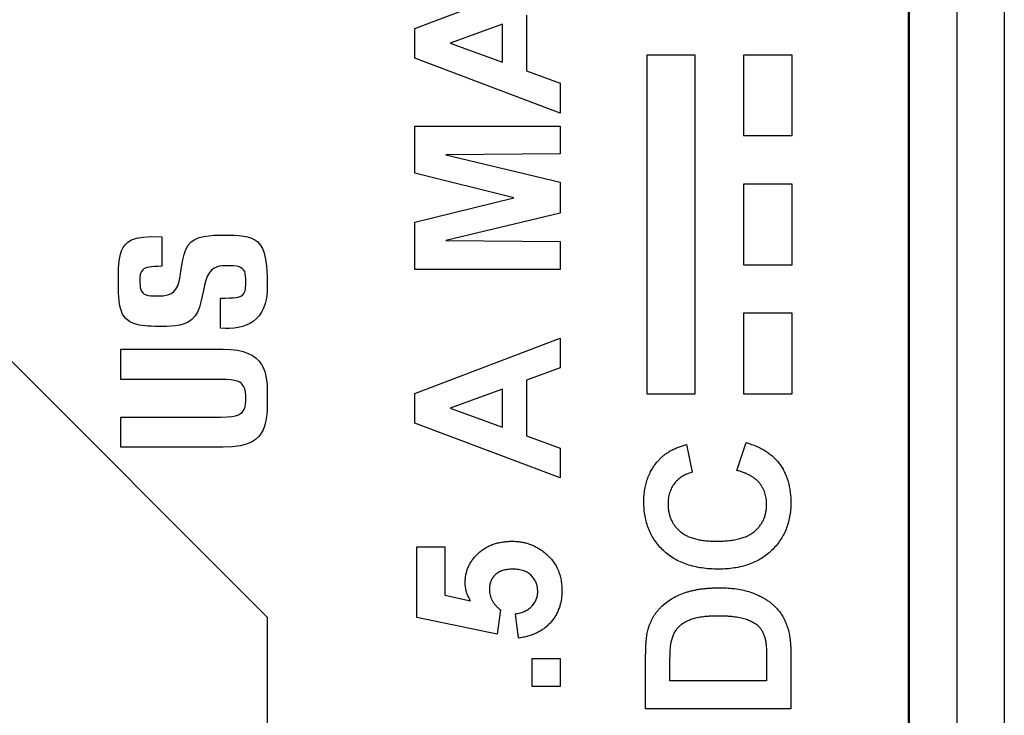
# Model space of a CAD drawing. Header units: millimetres. Extents: x 10 to 272, y 8 to 208.
# Tile 16 of 75: x 88.05 to 90.59, y 47.92 to 49.72. Entities that reach past the tile are written whole.
import ezdxf

# ---------------------------------------------------------------- set-up
doc = ezdxf.new("R2010")
doc.units = ezdxf.units.MM

msp = doc.modelspace()

# ---------------------------------------------------------------- linework, layer by layer
at = {"color": 7, "linetype": 'Continuous', "lineweight": 25}
for p, q in [((90.3436, 35.5375), (90.3436, 53.1723)), ((90.4662, 53.1723), (90.4662, 35.5375)), ((90.5887, 53.1723), (90.5887, 35.5375)), ((90.3412, 35.7069), (90.3412, 53.0029)), ((89.0662, 49.6943), (89.4412, 49.8367)), ((89.3546, 49.7286), (89.3546, 49.5847)), ((89.2921, 49.7057), (89.1575, 49.6564)), ((89.2921, 49.6073), (89.2921, 49.7057)), ((89.0662, 49.6179), (89.0662, 49.6943)), ((89.1575, 49.6564), (89.2921, 49.6073)), ((89.7904, 49.626), (89.6654, 49.626)), ((89.6654, 49.626), (89.6654, 48.751)), ((89.7904, 48.751), (89.7904, 49.626)), ((90.0404, 49.626), (89.9154, 49.626)), ((89.9154, 49.626), (89.9154, 49.4177)), ((90.0404, 49.4177), (90.0404, 49.626)), ((89.4412, 49.4761), (89.0662, 49.6179)), ((89.3546, 49.5847), (89.4412, 49.5531)), ((89.4412, 49.5531), (89.4412, 49.4761)), ((89.0662, 49.3205), (89.0662, 49.4425)), ((89.0662, 49.4425), (89.4412, 49.4425)), ((89.4412, 49.4425), (89.4412, 49.3704)), ((89.9154, 49.4177), (90.0404, 49.4177)), ((89.4412, 49.3704), (89.146, 49.368)), ((89.146, 49.368), (89.4412, 49.2976)), ((89.322, 49.2574), (89.0662, 49.3205)), ((89.4412, 49.2976), (89.4412, 49.2172)), ((89.9154, 49.2927), (89.9154, 49.0844)), ((90.0404, 49.2927), (89.9154, 49.2927)), ((90.0404, 49.0844), (90.0404, 49.2927)), ((89.0662, 49.1943), (89.322, 49.2574)), ((89.4412, 49.2172), (89.146, 49.1468)), ((89.0662, 49.0723), (89.0662, 49.1943)), ((88.4121, 49.1561), (88.4121, 49.0803)), ((89.146, 49.1468), (89.4412, 49.1444)), ((89.4412, 49.1444), (89.4412, 49.0723)), ((87.7326, 49.1261), (88.6844, 48.1743)), ((89.4412, 49.0723), (89.0662, 49.0723)), ((89.9154, 49.0844), (90.0404, 49.0844)), ((88.5638, 48.9204), (88.5638, 48.9983)), ((90.0404, 48.9594), (89.9154, 48.9594)), ((89.9154, 48.9594), (89.9154, 48.751)), ((90.0404, 48.751), (90.0404, 48.9594)), ((89.0662, 48.752), (89.4412, 48.8944)), ((89.4412, 48.8944), (89.4412, 48.8179)), ((88.3064, 48.7884), (88.3064, 48.8663)), ((88.3064, 48.8663), (88.5705, 48.8663)), ((89.4412, 48.8179), (89.3546, 48.7863)), ((88.5653, 48.7884), (88.3064, 48.7884)), ((89.3546, 48.7863), (89.3546, 48.6424)), ((89.2921, 48.7634), (89.1575, 48.7141)), ((89.2921, 48.665), (89.2921, 48.7634)), ((89.0662, 48.6756), (89.0662, 48.752)), ((89.6654, 48.751), (89.7904, 48.751)), ((89.9154, 48.751), (90.0404, 48.751)), ((89.1575, 48.7141), (89.2921, 48.665)), ((88.3064, 48.6909), (88.5653, 48.6909)), ((88.3064, 48.613), (88.3064, 48.6909)), ((89.4412, 48.5338), (89.0662, 48.6756)), ((89.3546, 48.6424), (89.4412, 48.6108)), ((88.5705, 48.613), (88.3064, 48.613)), ((89.4412, 48.6108), (89.4412, 48.5338)), ((89.7681, 48.6204), (89.7825, 48.5483)), ((89.8979, 48.5531), (89.9219, 48.6252)), ((89.071, 48.1733), (89.071, 48.356)), ((89.071, 48.356), (89.1431, 48.356)), ((89.1431, 48.356), (89.1431, 48.2311)), ((89.1431, 48.2311), (89.21, 48.2164)), ((88.6844, 48.1743), (88.6844, 46.828)), ((89.2785, 48.13), (89.071, 48.1733)), ((89.2873, 48.1929), (89.2785, 48.13)), ((89.3339, 48.1204), (89.3258, 48.1829)), ((89.6623, 47.9377), (89.6623, 48.0752)), ((90.0373, 48.0793), (90.0373, 47.9377)), ((89.3691, 47.9954), (89.3691, 48.0675)), ((89.3691, 48.0675), (89.4412, 48.0675)), ((89.4412, 48.0675), (89.4412, 47.9954)), ((89.7248, 48.0098), (89.7248, 48.0455)), ((89.9748, 48.0691), (89.9748, 48.0098)), ((89.4412, 47.9954), (89.3691, 47.9954)), ((89.9748, 48.0098), (89.7248, 48.0098)), ((90.0373, 47.9377), (89.6623, 47.9377))]:
    msp.add_line(p, q, dxfattribs=at)
for points in [[(88.5638, 48.9983), (88.5994, 48.9983), (88.6293, 48.9998), (88.6293, 49.0427), (88.6293, 49.069), (88.6123, 49.0818), (88.587, 49.0818), (88.5199, 49.0818), (88.5158, 48.9251), (88.4049, 48.9251), (88.3466, 48.9251), (88.3002, 48.9529), (88.3002, 49.0478), (88.3002, 49.1236), (88.3342, 49.1613), (88.4121, 49.1561)], [(88.4121, 49.0803), (88.3843, 49.0803), (88.3559, 49.0757), (88.3559, 49.0442), (88.3559, 49.0189), (88.3698, 49.004), (88.3956, 49.004), (88.4663, 49.004), (88.4601, 49.1608), (88.5772, 49.1608), (88.6736, 49.1608), (88.685, 49.0901), (88.685, 49.0308)], [(88.685, 49.0308), (88.685, 48.9343), (88.6283, 48.9163), (88.5638, 48.9204)], [(88.5705, 48.8663), (88.6262, 48.8663), (88.685, 48.8348), (88.685, 48.7399), (88.685, 48.6542), (88.6406, 48.613), (88.5705, 48.613)], [(88.5653, 48.6909), (88.6112, 48.6909), (88.6293, 48.7105), (88.6293, 48.7388), (88.6293, 48.7729), (88.6066, 48.7884), (88.5653, 48.7884)]]:
    msp.add_open_spline(points, degree=3, dxfattribs=at)
for points, knots in [([(89.6985, 48.5824), (89.7006, 48.5845), (89.7049, 48.5888), (89.712, 48.5944), (89.7197, 48.5998), (89.7281, 48.6048), (89.7372, 48.6092), (89.7469, 48.6134), (89.7572, 48.6172), (89.7644, 48.6193), (89.7681, 48.6204)], [0, 0, 0, 0, 0.110662, 0.223923, 0.340367, 0.461367, 0.587913, 0.71931, 0.855956, 1, 1, 1, 1]), ([(89.9219, 48.6252), (89.9267, 48.6237), (89.9359, 48.6208), (89.9492, 48.6156), (89.9615, 48.6096), (89.973, 48.603), (89.9833, 48.5955), (89.9929, 48.5874), (90.0015, 48.5786), (90.0091, 48.5691), (90.0158, 48.5589), (90.0215, 48.548), (90.0264, 48.5365), (90.0304, 48.5243), (90.0336, 48.5115), (90.0357, 48.498), (90.0371, 48.4839), (90.0373, 48.4742), (90.0373, 48.4693)], [0, 0, 0, 0, 0.070415, 0.1378948, 0.2029029, 0.2651676, 0.3256747, 0.3845661, 0.4427637, 0.5002945, 0.5579014, 0.61591, 0.6751334, 0.7355198, 0.7982516, 0.8628543, 0.9297835, 1, 1, 1, 1]), ([(89.6575, 48.4719), (89.6577, 48.4774), (89.6579, 48.4883), (89.6598, 48.5042), (89.6631, 48.5192), (89.6675, 48.5336), (89.6733, 48.547), (89.6804, 48.5597), (89.6887, 48.5716), (89.6953, 48.5788), (89.6985, 48.5824)], [0, 0, 0, 0, 0.137314, 0.269222, 0.396222, 0.51914, 0.640112, 0.759624, 0.878992, 1, 1, 1, 1]), ([(89.7825, 48.5483), (89.7802, 48.5476), (89.7755, 48.5464), (89.7688, 48.544), (89.7625, 48.5412), (89.7566, 48.5377), (89.751, 48.534), (89.7458, 48.5297), (89.7411, 48.5249), (89.7367, 48.5197), (89.7328, 48.5141), (89.7293, 48.5083), (89.7265, 48.5021), (89.7241, 48.4956), (89.7222, 48.4888), (89.721, 48.4817), (89.7201, 48.4744), (89.7201, 48.4694), (89.72, 48.4668)], [0, 0, 0, 0, 0.065702, 0.129415, 0.191523, 0.252186, 0.31235, 0.372124, 0.433096, 0.493819, 0.554747, 0.61575, 0.676633, 0.738217, 0.801142, 0.865493, 0.931257, 1, 1, 1, 1]), ([(89.9748, 48.4664), (89.9748, 48.469), (89.9746, 48.474), (89.9738, 48.4815), (89.9723, 48.4887), (89.9703, 48.4957), (89.9677, 48.5024), (89.9645, 48.5087), (89.9607, 48.5149), (89.9563, 48.5206), (89.9514, 48.5262), (89.9457, 48.5312), (89.9393, 48.5359), (89.9323, 48.5401), (89.9247, 48.5441), (89.9164, 48.5475), (89.9074, 48.5506), (89.9011, 48.5522), (89.8979, 48.5531)], [0, 0, 0, 0, 0.061261, 0.120461, 0.178741, 0.235724, 0.291792, 0.348406, 0.404979, 0.462271, 0.52076, 0.580529, 0.642578, 0.707405, 0.77492, 0.84633, 0.921134, 1, 1, 1, 1]), ([(89.8507, 48.2983), (89.8432, 48.2984), (89.8288, 48.2987), (89.8077, 48.301), (89.7879, 48.3046), (89.7694, 48.3099), (89.7521, 48.3165), (89.7362, 48.3249), (89.7214, 48.3345), (89.7081, 48.3458), (89.6963, 48.3583), (89.6858, 48.3716), (89.6771, 48.386), (89.6699, 48.4014), (89.6643, 48.4177), (89.6603, 48.4349), (89.658, 48.4531), (89.6577, 48.4655), (89.6575, 48.4719)], [0, 0, 0, 0, 0.075791, 0.147853, 0.216063, 0.281514, 0.344147, 0.40504, 0.464872, 0.524079, 0.582725, 0.640362, 0.697329, 0.754684, 0.813113, 0.873015, 0.935195, 1, 1, 1, 1]), ([(89.72, 48.4668), (89.7201, 48.4633), (89.7202, 48.4565), (89.7218, 48.4464), (89.7239, 48.4369), (89.7272, 48.4279), (89.7314, 48.4194), (89.7365, 48.4114), (89.7425, 48.4039), (89.7495, 48.3969), (89.7575, 48.3906), (89.7667, 48.3851), (89.777, 48.3805), (89.7884, 48.3768), (89.801, 48.3739), (89.8147, 48.3718), (89.8296, 48.3707), (89.8399, 48.3705), (89.8452, 48.3704)], [0, 0, 0, 0, 0.058637, 0.114442, 0.169048, 0.221995, 0.274768, 0.326889, 0.380477, 0.434921, 0.491257, 0.55039, 0.612762, 0.67972, 0.751074, 0.828129, 0.911253, 1, 1, 1, 1]), ([(89.8452, 48.3704), (89.8508, 48.3705), (89.8617, 48.3707), (89.8773, 48.3718), (89.8917, 48.3739), (89.9049, 48.3768), (89.9169, 48.3805), (89.9275, 48.3851), (89.937, 48.3905), (89.9451, 48.3968), (89.9521, 48.4038), (89.9582, 48.4113), (89.9633, 48.4192), (89.9676, 48.4276), (89.9708, 48.4366), (89.9731, 48.4461), (89.9746, 48.4561), (89.9748, 48.4629), (89.9748, 48.4664)], [0, 0, 0, 0, 0.092201, 0.177656, 0.256733, 0.330177, 0.398063, 0.460995, 0.519731, 0.575527, 0.629114, 0.681254, 0.732498, 0.783792, 0.835623, 0.888379, 0.943008, 1, 1, 1, 1]), ([(90.0373, 48.4693), (90.0372, 48.4632), (90.037, 48.4512), (90.0345, 48.4337), (90.0306, 48.417), (90.0252, 48.4011), (90.018, 48.3861), (90.0095, 48.3719), (89.9992, 48.3585), (89.9876, 48.3461), (89.9745, 48.3348), (89.9602, 48.325), (89.9447, 48.3167), (89.9281, 48.3099), (89.9103, 48.3047), (89.8915, 48.301), (89.8714, 48.2987), (89.8577, 48.2984), (89.8507, 48.2983)], [0, 0, 0, 0, 0.064066, 0.126019, 0.185825, 0.244304, 0.302279, 0.360196, 0.418835, 0.478842, 0.539358, 0.600002, 0.661055, 0.723669, 0.788261, 0.855679, 0.925932, 1, 1, 1, 1]), ([(89.196, 48.2627), (89.1961, 48.2663), (89.1963, 48.2736), (89.1979, 48.2843), (89.2005, 48.2945), (89.2042, 48.3044), (89.2091, 48.3138), (89.2149, 48.3227), (89.2219, 48.3312), (89.2297, 48.3392), (89.2384, 48.3466), (89.2479, 48.3529), (89.2579, 48.3583), (89.2686, 48.3628), (89.28, 48.3661), (89.2919, 48.3686), (89.3046, 48.37), (89.3131, 48.3703), (89.3175, 48.3704)], [0, 0, 0, 0, 0.060901, 0.120302, 0.178015, 0.235506, 0.29362, 0.351928, 0.412228, 0.474265, 0.537423, 0.599745, 0.66233, 0.725963, 0.79077, 0.857969, 0.927523, 1, 1, 1, 1]), ([(89.3175, 48.3704), (89.3212, 48.3703), (89.3285, 48.3701), (89.3393, 48.3689), (89.3498, 48.3667), (89.3601, 48.364), (89.37, 48.3601), (89.3796, 48.3556), (89.3889, 48.3501), (89.3948, 48.3459), (89.3978, 48.3438)], [0, 0, 0, 0, 0.1284406, 0.254929, 0.3787161, 0.5019943, 0.624407, 0.7481942, 0.87262, 1, 1, 1, 1]), ([(89.3978, 48.3438), (89.4016, 48.3407), (89.4091, 48.3346), (89.419, 48.3242), (89.4274, 48.3128), (89.4342, 48.3006), (89.4395, 48.2875), (89.4433, 48.2734), (89.4456, 48.2586), (89.4459, 48.2483), (89.446, 48.2431)], [0, 0, 0, 0, 0.127265, 0.250473, 0.370918, 0.490352, 0.612039, 0.736128, 0.86516, 1, 1, 1, 1]), ([(89.3191, 48.2983), (89.3167, 48.2982), (89.3119, 48.2981), (89.305, 48.2974), (89.2986, 48.2964), (89.2927, 48.2947), (89.2871, 48.2927), (89.2822, 48.2901), (89.2776, 48.2872), (89.2736, 48.2837), (89.2701, 48.2799), (89.267, 48.2758), (89.2644, 48.2714), (89.2621, 48.2668), (89.2605, 48.2618), (89.2594, 48.2566), (89.2586, 48.2511), (89.2585, 48.2474), (89.2585, 48.2455)], [0, 0, 0, 0, 0.080764, 0.156089, 0.227188, 0.294739, 0.358853, 0.420009, 0.478956, 0.536764, 0.593893, 0.649743, 0.705545, 0.761182, 0.818489, 0.876654, 0.937348, 1, 1, 1, 1]), ([(89.3835, 48.2401), (89.3835, 48.2421), (89.3834, 48.2461), (89.3826, 48.2518), (89.3813, 48.2574), (89.3796, 48.2627), (89.3773, 48.2677), (89.3746, 48.2725), (89.3713, 48.2771), (89.3675, 48.2815), (89.3633, 48.2855), (89.3584, 48.2888), (89.3531, 48.2918), (89.3473, 48.2942), (89.3409, 48.296), (89.3341, 48.2974), (89.3268, 48.2981), (89.3217, 48.2982), (89.3191, 48.2983)], [0, 0, 0, 0, 0.061329, 0.120053, 0.178219, 0.234665, 0.290903, 0.347536, 0.404085, 0.462749, 0.522375, 0.582311, 0.643697, 0.707576, 0.774502, 0.845566, 0.920269, 1, 1, 1, 1]), ([(89.21, 48.2164), (89.2079, 48.2201), (89.2037, 48.2274), (89.1993, 48.2391), (89.1965, 48.2508), (89.1962, 48.2587), (89.196, 48.2627)], [0, 0, 0, 0, 0.265013, 0.516088, 0.759917, 1, 1, 1, 1]), ([(89.6695, 48.1462), (89.6703, 48.1489), (89.6721, 48.1542), (89.6751, 48.162), (89.6789, 48.1694), (89.6829, 48.1767), (89.6876, 48.1835), (89.6924, 48.1902), (89.6981, 48.1964), (89.706, 48.2045), (89.717, 48.2137), (89.7316, 48.2234), (89.7476, 48.2315), (89.7619, 48.2371), (89.7741, 48.2409), (89.7839, 48.2434), (89.7942, 48.2455), (89.8051, 48.2472), (89.8164, 48.2485), (89.8283, 48.2495), (89.8407, 48.25), (89.8491, 48.2501), (89.8534, 48.2502)], [0, 0, 0, 0, 0.037276, 0.073881, 0.110355, 0.146723, 0.182897, 0.219217, 0.255934, 0.293058, 0.368269, 0.444736, 0.523447, 0.604997, 0.647505, 0.69179, 0.737961, 0.786111, 0.836323, 0.888669, 0.943199, 1, 1, 1, 1]), ([(89.8534, 48.2502), (89.8609, 48.2501), (89.8753, 48.2499), (89.8961, 48.2476), (89.9154, 48.2443), (89.9274, 48.2406), (89.9332, 48.2388)], [0, 0, 0, 0, 0.275802, 0.533396, 0.774073, 1, 1, 1, 1]), ([(89.2585, 48.2455), (89.2586, 48.243), (89.2587, 48.2382), (89.2601, 48.2311), (89.2624, 48.2242), (89.2656, 48.2175), (89.2697, 48.211), (89.2747, 48.2048), (89.2806, 48.1986), (89.285, 48.1949), (89.2873, 48.1929)], [0, 0, 0, 0, 0.116461, 0.232341, 0.348354, 0.467509, 0.590461, 0.718854, 0.855005, 1, 1, 1, 1]), ([(89.3258, 48.1829), (89.33, 48.1836), (89.3382, 48.1849), (89.3496, 48.189), (89.3596, 48.1948), (89.3681, 48.2022), (89.375, 48.2106), (89.3799, 48.2199), (89.3829, 48.2298), (89.3833, 48.2367), (89.3835, 48.2401)], [0, 0, 0, 0, 0.144356, 0.277981, 0.405676, 0.531791, 0.654121, 0.769534, 0.88397, 1, 1, 1, 1]), ([(89.446, 48.2431), (89.4459, 48.2389), (89.4458, 48.2307), (89.4443, 48.2186), (89.4419, 48.2072), (89.4386, 48.1964), (89.4343, 48.1862), (89.4291, 48.1765), (89.4229, 48.1674), (89.4157, 48.159), (89.4078, 48.1513), (89.3992, 48.1444), (89.3899, 48.1383), (89.38, 48.1331), (89.3694, 48.1286), (89.3581, 48.125), (89.3463, 48.1221), (89.3381, 48.121), (89.3339, 48.1204)], [0, 0, 0, 0, 0.068682, 0.134105, 0.197568, 0.258695, 0.318942, 0.378353, 0.437733, 0.497736, 0.558122, 0.617717, 0.677888, 0.738932, 0.801002, 0.864959, 0.931352, 1, 1, 1, 1]), ([(89.9332, 48.2388), (89.9366, 48.2376), (89.9431, 48.2352), (89.9526, 48.2311), (89.9617, 48.2267), (89.9702, 48.2219), (89.9783, 48.2167), (89.9858, 48.2111), (89.9929, 48.2052), (89.9973, 48.2009), (89.9995, 48.1988)], [0, 0, 0, 0, 0.136361, 0.268243, 0.396888, 0.522663, 0.64515, 0.764832, 0.882961, 1, 1, 1, 1]), ([(89.9995, 48.1988), (90.0026, 48.1954), (90.009, 48.1882), (90.0169, 48.1757), (90.0239, 48.1615), (90.0275, 48.1512), (90.0294, 48.1459)], [0, 0, 0, 0, 0.227035, 0.468179, 0.723729, 1, 1, 1, 1]), ([(89.7284, 48.1107), (89.7293, 48.1143), (89.731, 48.1212), (89.7349, 48.131), (89.74, 48.1398), (89.7461, 48.1477), (89.7534, 48.1546), (89.7619, 48.1608), (89.7719, 48.1659), (89.781, 48.1696), (89.7891, 48.172), (89.7959, 48.1737), (89.8034, 48.175), (89.8115, 48.1761), (89.8202, 48.177), (89.8295, 48.1776), (89.8395, 48.178), (89.8464, 48.178), (89.85, 48.1781)], [0, 0, 0, 0, 0.072326, 0.14076, 0.206672, 0.270841, 0.335925, 0.403933, 0.476783, 0.554719, 0.596899, 0.642963, 0.692473, 0.746122, 0.803501, 0.864639, 0.930125, 1, 1, 1, 1]), ([(89.85, 48.1781), (89.8535, 48.178), (89.8605, 48.178), (89.8705, 48.1776), (89.88, 48.177), (89.8889, 48.1761), (89.8973, 48.175), (89.9051, 48.1737), (89.9123, 48.172), (89.9209, 48.1696), (89.9306, 48.1661), (89.9406, 48.1612), (89.949, 48.1558), (89.9556, 48.1495), (89.9609, 48.1425), (89.9652, 48.1348), (89.9688, 48.1263), (89.9704, 48.1203), (89.9712, 48.1171)], [0, 0, 0, 0, 0.071936, 0.139859, 0.203811, 0.264395, 0.321132, 0.374595, 0.424483, 0.470822, 0.555428, 0.630636, 0.697509, 0.756983, 0.814121, 0.873557, 0.935082, 1, 1, 1, 1]), ([(89.6623, 48.0752), (89.6623, 48.079), (89.6623, 48.0863), (89.6628, 48.0969), (89.6632, 48.1068), (89.6641, 48.1161), (89.665, 48.1246), (89.6662, 48.1324), (89.6677, 48.1396), (89.6689, 48.1441), (89.6695, 48.1462)], [0, 0, 0, 0, 0.15747, 0.30663, 0.445395, 0.573987, 0.694437, 0.804898, 0.906812, 1, 1, 1, 1]), ([(90.0294, 48.1459), (90.03, 48.1438), (90.0314, 48.1393), (90.0329, 48.1323), (90.0344, 48.1247), (90.0353, 48.1166), (90.0363, 48.1081), (90.0368, 48.0989), (90.0372, 48.0893), (90.0373, 48.0827), (90.0373, 48.0793)], [0, 0, 0, 0, 0.099891, 0.207319, 0.32085, 0.442316, 0.570169, 0.705422, 0.849411, 1, 1, 1, 1]), ([(89.7248, 48.0455), (89.7249, 48.0494), (89.7249, 48.0568), (89.725, 48.0674), (89.7253, 48.0771), (89.7257, 48.0858), (89.7262, 48.0934), (89.7268, 48.1001), (89.7275, 48.1057), (89.7282, 48.1091), (89.7284, 48.1107)], [0, 0, 0, 0, 0.178079, 0.341234, 0.488361, 0.621754, 0.738068, 0.84073, 0.927658, 1, 1, 1, 1]), ([(89.9712, 48.1171), (89.9715, 48.1158), (89.9721, 48.113), (89.9729, 48.1085), (89.9734, 48.1033), (89.974, 48.0976), (89.9743, 48.0913), (89.9747, 48.0844), (89.9748, 48.077), (89.9748, 48.0718), (89.9748, 48.0691)], [0, 0, 0, 0, 0.084313, 0.17906, 0.287256, 0.406137, 0.535654, 0.679091, 0.833327, 1, 1, 1, 1])]:
    msp.add_open_spline(points, degree=3, knots=knots, dxfattribs=at)

doc.saveas('drawing.dxf')
